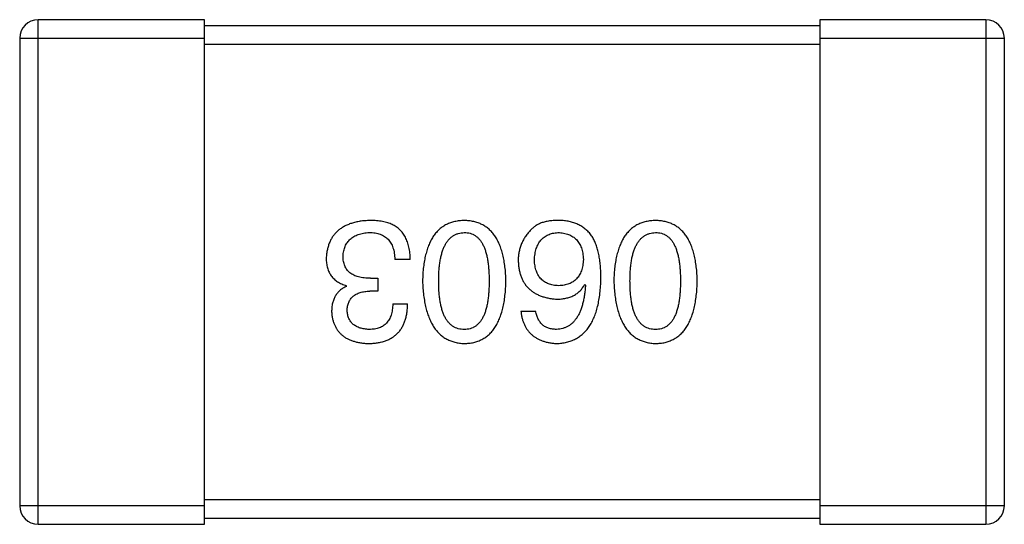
# Model space of a CAD drawing. Header units: millimetres. Extents: x 42 to 554, y 166 to 335.
# Tile 148 of 256: x 447.643 to 449.243, y 222.654 to 223.474. Entities that reach past the tile are written whole.
import ezdxf

# ---------------------------------------------------------------- set-up
doc = ezdxf.new("R2010")
doc.units = ezdxf.units.MM
doc.header["$LTSCALE"] = 30.734
doc.layers.get('0').update_dxf_attribs({"linetype": 'CONTINUOUS'})

msp = doc.modelspace()

# ---------------------------------------------------------------- linework, layer by layer
at = {"linetype": 'Continuous'}
for p, q in [((447.9428, 223.4739), (447.6728, 223.4739)), ((447.6728, 222.6539), (447.6728, 223.4739)), ((447.9428, 222.6539), (447.9428, 223.4739)), ((449.2128, 223.4739), (448.9428, 223.4739)), ((448.9428, 223.4739), (448.9428, 222.6539)), ((449.2128, 223.4739), (449.2128, 222.6539)), ((448.9428, 223.4639), (447.9428, 223.4639)), ((447.6428, 223.4439), (447.9428, 223.4439)), ((447.6428, 223.4439), (447.6428, 222.6839)), ((448.9428, 223.4439), (449.2428, 223.4439)), ((449.2428, 222.6839), (449.2428, 223.4439)), ((447.9428, 223.4339), (448.9428, 223.4339)), ((448.2775, 223.0843), (448.2523, 223.0843)), ((448.1737, 223.0406), (448.1737, 223.0416)), ((448.213, 223.0537), (448.225, 223.0537)), ((448.225, 223.0537), (448.225, 223.0329)), ((448.561, 223.0438), (448.5621, 223.0427)), ((448.225, 223.0329), (448.2119, 223.0329)), ((448.2491, 223.0121), (448.2731, 223.0121)), ((448.4572, 223.0001), (448.4812, 223.0001)), ((448.9428, 222.6939), (447.9428, 222.6939)), ((447.9428, 222.6839), (447.6428, 222.6839)), ((449.2428, 222.6839), (448.9428, 222.6839)), ((447.9428, 222.6639), (448.9428, 222.6639)), ((447.6728, 222.6539), (447.9428, 222.6539)), ((448.9428, 222.6539), (449.2128, 222.6539))]:
    msp.add_line(p, q, dxfattribs=at)
for centre, start, end in [((447.6728, 223.4439), 90, 180), ((449.2128, 223.4439), 0, 90), ((447.6728, 222.6839), 180, 270), ((449.2128, 222.6839), 270, 0)]:
    msp.add_arc(centre, 0.03, start, end, dxfattribs=at)
for points, knots in [([(448.2119, 223.1477), (448.2092, 223.1475), (448.2038, 223.1473), (448.1961, 223.1464), (448.1889, 223.1449), (448.1821, 223.1431), (448.1759, 223.1409), (448.1702, 223.1381), (448.1649, 223.135), (448.1602, 223.1314), (448.156, 223.1273), (448.1523, 223.1228), (448.1491, 223.1178), (448.1464, 223.1124), (448.1442, 223.1065), (448.1426, 223.1002), (448.1414, 223.0935), (448.141, 223.0888), (448.1409, 223.0865)], [0, 0, 0, 0, 0.078078, 0.151942, 0.221594, 0.28726, 0.350176, 0.409768, 0.467648, 0.523784, 0.578904, 0.634014, 0.689819, 0.746826, 0.805875, 0.867063, 0.931764, 1, 1, 1, 1]), ([(448.248, 223.1411), (448.2468, 223.1416), (448.2445, 223.1427), (448.2407, 223.144), (448.2367, 223.1452), (448.2323, 223.146), (448.2276, 223.1468), (448.2227, 223.1473), (448.2174, 223.1476), (448.2138, 223.1476), (448.2119, 223.1477)], [0, 0, 0, 0, 0.101955, 0.208983, 0.322698, 0.44339, 0.570851, 0.70629, 0.84885, 1, 1, 1, 1]), ([(448.2775, 223.0843), (448.2774, 223.0861), (448.2773, 223.0895), (448.2769, 223.0946), (448.2761, 223.0995), (448.2753, 223.1042), (448.2742, 223.1086), (448.2729, 223.1127), (448.2713, 223.1166), (448.2696, 223.1203), (448.2677, 223.1238), (448.2655, 223.127), (448.2631, 223.1299), (448.2605, 223.1327), (448.2577, 223.1352), (448.2547, 223.1374), (448.2514, 223.1394), (448.2491, 223.1405), (448.248, 223.1411)], [0, 0, 0, 0, 0.078937, 0.154495, 0.226898, 0.296844, 0.363348, 0.427781, 0.48946, 0.549586, 0.607902, 0.664733, 0.720805, 0.776157, 0.831175, 0.886736, 0.943094, 1, 1, 1, 1]), ([(448.3652, 223.1477), (448.3625, 223.1475), (448.3573, 223.1473), (448.3498, 223.146), (448.3428, 223.144), (448.3363, 223.1413), (448.3303, 223.1377), (448.3247, 223.1334), (448.3197, 223.1283), (448.3152, 223.1225), (448.3113, 223.1159), (448.3078, 223.1086), (448.3048, 223.1006), (448.3023, 223.0918), (448.3003, 223.0822), (448.2988, 223.0719), (448.2978, 223.0609), (448.2975, 223.0532), (448.2974, 223.0493)], [0, 0, 0, 0, 0.059134, 0.115603, 0.169236, 0.221572, 0.273254, 0.32474, 0.377319, 0.431815, 0.488555, 0.548609, 0.612242, 0.680182, 0.75251, 0.829782, 0.91231, 1, 1, 1, 1]), ([(448.4329, 223.0493), (448.4328, 223.0532), (448.4325, 223.0609), (448.4315, 223.0719), (448.43, 223.0822), (448.428, 223.0918), (448.4255, 223.1006), (448.4225, 223.1086), (448.4191, 223.116), (448.415, 223.1225), (448.4106, 223.1284), (448.4056, 223.1334), (448.4, 223.1377), (448.394, 223.1413), (448.3875, 223.144), (448.3805, 223.146), (448.373, 223.1473), (448.3678, 223.1475), (448.3652, 223.1477)], [0, 0, 0, 0, 0.087693, 0.170223, 0.247496, 0.319826, 0.387768, 0.451403, 0.511459, 0.568358, 0.622671, 0.675251, 0.726739, 0.778422, 0.830759, 0.884394, 0.940865, 1, 1, 1, 1]), ([(448.5217, 223.1477), (448.5189, 223.1477), (448.5135, 223.1478), (448.5057, 223.1472), (448.4985, 223.146), (448.492, 223.1443), (448.4861, 223.1419), (448.4809, 223.139), (448.4763, 223.1355), (448.4738, 223.1327), (448.4725, 223.1313)], [0, 0, 0, 0, 0.156782, 0.301945, 0.436395, 0.561474, 0.678489, 0.78853, 0.894967, 1, 1, 1, 1]), ([(448.5731, 223.1214), (448.5716, 223.1234), (448.5686, 223.1274), (448.5634, 223.1326), (448.5577, 223.137), (448.5515, 223.1407), (448.5448, 223.1436), (448.5375, 223.1457), (448.5298, 223.1472), (448.5244, 223.1475), (448.5217, 223.1477)], [0, 0, 0, 0, 0.125033, 0.246266, 0.36603, 0.485265, 0.606781, 0.732144, 0.862551, 1, 1, 1, 1]), ([(448.676, 223.1477), (448.6734, 223.1475), (448.6682, 223.1473), (448.6607, 223.146), (448.6537, 223.144), (448.6472, 223.1413), (448.6411, 223.1377), (448.6356, 223.1334), (448.6306, 223.1283), (448.6261, 223.1225), (448.6221, 223.1159), (448.6187, 223.1086), (448.6157, 223.1006), (448.6132, 223.0918), (448.6111, 223.0822), (448.6097, 223.0719), (448.6087, 223.0609), (448.6084, 223.0532), (448.6083, 223.0493)], [0, 0, 0, 0, 0.059134, 0.115603, 0.169236, 0.221572, 0.273254, 0.32474, 0.377319, 0.431815, 0.488555, 0.548609, 0.612242, 0.680182, 0.75251, 0.829782, 0.91231, 1, 1, 1, 1]), ([(448.7438, 223.0493), (448.7436, 223.0532), (448.7434, 223.0609), (448.7424, 223.0719), (448.7409, 223.0822), (448.7389, 223.0918), (448.7364, 223.1006), (448.7334, 223.1086), (448.7299, 223.116), (448.7259, 223.1225), (448.7215, 223.1284), (448.7164, 223.1334), (448.7109, 223.1377), (448.7049, 223.1413), (448.6984, 223.144), (448.6914, 223.146), (448.6839, 223.1473), (448.6787, 223.1475), (448.676, 223.1477)], [0, 0, 0, 0, 0.087693, 0.170223, 0.247496, 0.319826, 0.387768, 0.451403, 0.511459, 0.568358, 0.622671, 0.675251, 0.726739, 0.778422, 0.830759, 0.884394, 0.940865, 1, 1, 1, 1]), ([(448.1682, 223.0897), (448.1683, 223.0912), (448.1685, 223.094), (448.1693, 223.0982), (448.1703, 223.102), (448.1716, 223.1056), (448.1732, 223.109), (448.1751, 223.1121), (448.1774, 223.1148), (448.1799, 223.1174), (448.1827, 223.1197), (448.1859, 223.1217), (448.1893, 223.1234), (448.193, 223.1249), (448.1971, 223.126), (448.2014, 223.127), (448.206, 223.1277), (448.2092, 223.1279), (448.2108, 223.128)], [0, 0, 0, 0, 0.068514, 0.133941, 0.195994, 0.255362, 0.312994, 0.369441, 0.424687, 0.480522, 0.537148, 0.594801, 0.654411, 0.716817, 0.781981, 0.850498, 0.923306, 1, 1, 1, 1]), ([(448.2108, 223.128), (448.2125, 223.128), (448.2156, 223.1279), (448.2202, 223.1274), (448.2245, 223.1265), (448.2285, 223.1253), (448.2323, 223.1238), (448.2356, 223.1219), (448.2387, 223.1197), (448.2415, 223.1171), (448.2439, 223.1142), (448.2461, 223.1109), (448.2479, 223.1073), (448.2494, 223.1033), (448.2507, 223.0991), (448.2515, 223.0944), (448.2521, 223.0895), (448.2523, 223.086), (448.2523, 223.0843)], [0, 0, 0, 0, 0.071272, 0.13882, 0.201858, 0.262757, 0.320043, 0.376709, 0.431462, 0.486034, 0.541209, 0.597703, 0.65589, 0.717768, 0.782056, 0.850407, 0.92277, 1, 1, 1, 1]), ([(448.3236, 223.0493), (448.3237, 223.0524), (448.3237, 223.0585), (448.3242, 223.0673), (448.325, 223.0755), (448.3261, 223.0831), (448.3276, 223.0902), (448.3293, 223.0966), (448.3314, 223.1025), (448.3339, 223.1077), (448.3366, 223.1124), (448.3397, 223.1164), (448.3431, 223.1199), (448.3469, 223.1227), (448.351, 223.125), (448.3554, 223.1266), (448.3602, 223.1277), (448.3635, 223.1279), (448.3652, 223.128)], [0, 0, 0, 0, 0.094834, 0.184067, 0.267029, 0.344713, 0.417334, 0.484367, 0.546941, 0.604717, 0.65953, 0.710539, 0.759381, 0.806382, 0.853027, 0.900623, 0.949121, 1, 1, 1, 1]), ([(448.3652, 223.128), (448.3668, 223.1279), (448.37, 223.1278), (448.3746, 223.1269), (448.379, 223.1254), (448.3829, 223.1231), (448.3866, 223.1203), (448.39, 223.1169), (448.3929, 223.1129), (448.3956, 223.1082), (448.398, 223.103), (448.4001, 223.0971), (448.4017, 223.0906), (448.4032, 223.0836), (448.4043, 223.0759), (448.405, 223.0676), (448.4055, 223.0586), (448.4056, 223.0525), (448.4056, 223.0493)], [0, 0, 0, 0, 0.049766, 0.097012, 0.143225, 0.188786, 0.235079, 0.282962, 0.333687, 0.387747, 0.445963, 0.508657, 0.576545, 0.649868, 0.72822, 0.812712, 0.903543, 1, 1, 1, 1]), ([(448.4725, 223.1313), (448.4709, 223.1295), (448.4678, 223.1261), (448.4638, 223.1205), (448.4604, 223.1147), (448.4576, 223.1086), (448.4555, 223.1023), (448.4539, 223.0958), (448.453, 223.089), (448.4529, 223.0844), (448.4528, 223.0821)], [0, 0, 0, 0, 0.129393, 0.255335, 0.378531, 0.500878, 0.622934, 0.746191, 0.87096, 1, 1, 1, 1]), ([(448.4791, 223.0832), (448.4792, 223.0849), (448.4794, 223.0883), (448.4801, 223.0931), (448.481, 223.0977), (448.4822, 223.1019), (448.4836, 223.1058), (448.4854, 223.1094), (448.4874, 223.1127), (448.4897, 223.1157), (448.4922, 223.1184), (448.495, 223.1207), (448.4981, 223.1227), (448.5014, 223.1245), (448.505, 223.1258), (448.5089, 223.1269), (448.513, 223.1276), (448.5159, 223.1279), (448.5173, 223.128)], [0, 0, 0, 0, 0.078863, 0.153308, 0.223539, 0.289857, 0.35341, 0.413572, 0.471721, 0.528235, 0.584279, 0.638781, 0.69466, 0.751251, 0.809198, 0.869697, 0.933318, 1, 1, 1, 1]), ([(448.5173, 223.128), (448.5189, 223.1279), (448.522, 223.1278), (448.5265, 223.1271), (448.5307, 223.1262), (448.5346, 223.1249), (448.5383, 223.1233), (448.5416, 223.1214), (448.5447, 223.1192), (448.5474, 223.1165), (448.5499, 223.1136), (448.552, 223.1104), (448.554, 223.1068), (448.5555, 223.1029), (448.5568, 223.0987), (448.5578, 223.0942), (448.5585, 223.0894), (448.5587, 223.086), (448.5588, 223.0843)], [0, 0, 0, 0, 0.070403, 0.137196, 0.200053, 0.260887, 0.31876, 0.37535, 0.430743, 0.485927, 0.541678, 0.598832, 0.657726, 0.719441, 0.783504, 0.851852, 0.923533, 1, 1, 1, 1]), ([(448.5873, 223.0537), (448.5872, 223.0572), (448.5872, 223.0641), (448.5864, 223.0741), (448.5854, 223.0835), (448.5838, 223.0923), (448.5819, 223.1005), (448.5794, 223.1081), (448.5765, 223.1151), (448.5742, 223.1193), (448.5731, 223.1214)], [0, 0, 0, 0, 0.151498, 0.29521, 0.430242, 0.557137, 0.677306, 0.790845, 0.898111, 1, 1, 1, 1]), ([(448.6345, 223.0493), (448.6345, 223.0524), (448.6346, 223.0585), (448.6351, 223.0673), (448.6359, 223.0755), (448.637, 223.0831), (448.6384, 223.0902), (448.6402, 223.0966), (448.6423, 223.1025), (448.6447, 223.1077), (448.6475, 223.1124), (448.6506, 223.1164), (448.654, 223.1199), (448.6578, 223.1227), (448.6619, 223.125), (448.6663, 223.1266), (448.6711, 223.1277), (448.6743, 223.1279), (448.676, 223.128)], [0, 0, 0, 0, 0.094834, 0.184067, 0.267029, 0.344713, 0.417334, 0.484367, 0.546941, 0.604717, 0.65953, 0.710539, 0.759381, 0.806382, 0.853027, 0.900623, 0.949121, 1, 1, 1, 1]), ([(448.676, 223.128), (448.6777, 223.1279), (448.6809, 223.1278), (448.6855, 223.1269), (448.6898, 223.1254), (448.6938, 223.1231), (448.6975, 223.1203), (448.7008, 223.1169), (448.7038, 223.1129), (448.7065, 223.1082), (448.7089, 223.103), (448.7109, 223.0971), (448.7126, 223.0906), (448.7141, 223.0836), (448.7151, 223.0759), (448.7159, 223.0676), (448.7164, 223.0586), (448.7164, 223.0525), (448.7165, 223.0493)], [0, 0, 0, 0, 0.049766, 0.097012, 0.143225, 0.188786, 0.235079, 0.282962, 0.333687, 0.387747, 0.445963, 0.508657, 0.576545, 0.649868, 0.72822, 0.812712, 0.903543, 1, 1, 1, 1]), ([(448.213, 223.0537), (448.2112, 223.0537), (448.2077, 223.0537), (448.2026, 223.0542), (448.1979, 223.0548), (448.1935, 223.0559), (448.1894, 223.0571), (448.1857, 223.0586), (448.1824, 223.0605), (448.1794, 223.0626), (448.1767, 223.065), (448.1744, 223.0677), (448.1725, 223.0707), (448.1709, 223.074), (448.1697, 223.0775), (448.1688, 223.0813), (448.1683, 223.0854), (448.1682, 223.0883), (448.1682, 223.0897)], [0, 0, 0, 0, 0.082495, 0.159728, 0.232496, 0.300725, 0.365163, 0.425859, 0.483728, 0.538892, 0.592921, 0.646195, 0.699968, 0.754746, 0.811387, 0.870806, 0.933482, 1, 1, 1, 1]), ([(448.1409, 223.0865), (448.1409, 223.085), (448.1409, 223.0822), (448.1414, 223.0782), (448.1419, 223.0743), (448.1429, 223.0706), (448.144, 223.0671), (448.1454, 223.0638), (448.1471, 223.0607), (448.149, 223.0577), (448.1512, 223.055), (448.1536, 223.0525), (448.1564, 223.0502), (448.1593, 223.0481), (448.1626, 223.0462), (448.166, 223.0444), (448.1697, 223.0429), (448.1723, 223.0421), (448.1737, 223.0416)], [0, 0, 0, 0, 0.071215, 0.138707, 0.20396, 0.266995, 0.327734, 0.387609, 0.445602, 0.503345, 0.561136, 0.618597, 0.677672, 0.738255, 0.799989, 0.863961, 0.930555, 1, 1, 1, 1]), ([(448.4528, 223.0821), (448.453, 223.0797), (448.4532, 223.0752), (448.4542, 223.0685), (448.4556, 223.0623), (448.4574, 223.0565), (448.4597, 223.0511), (448.4625, 223.0462), (448.4657, 223.0416), (448.4694, 223.0375), (448.4736, 223.0338), (448.4782, 223.0305), (448.4832, 223.0277), (448.4887, 223.0252), (448.4947, 223.0232), (448.5011, 223.0216), (448.508, 223.0204), (448.5127, 223.02), (448.5151, 223.0198)], [0, 0, 0, 0, 0.071527, 0.139094, 0.20346, 0.264939, 0.323904, 0.381383, 0.437591, 0.493343, 0.549401, 0.606085, 0.664838, 0.725424, 0.788712, 0.855452, 0.925772, 1, 1, 1, 1]), ([(448.5184, 223.0416), (448.5169, 223.0417), (448.514, 223.0418), (448.5097, 223.0425), (448.5057, 223.0433), (448.502, 223.0446), (448.4986, 223.0461), (448.4954, 223.0479), (448.4926, 223.0501), (448.4899, 223.0525), (448.4876, 223.0553), (448.4855, 223.0584), (448.4838, 223.0618), (448.4822, 223.0655), (448.4811, 223.0695), (448.4801, 223.0738), (448.4794, 223.0784), (448.4792, 223.0815), (448.4791, 223.0832)], [0, 0, 0, 0, 0.069884, 0.136529, 0.199638, 0.259844, 0.317774, 0.374356, 0.430026, 0.485148, 0.5409, 0.597889, 0.657472, 0.718614, 0.783613, 0.85129, 0.923712, 1, 1, 1, 1]), ([(448.5588, 223.0843), (448.5587, 223.0826), (448.5585, 223.0793), (448.5578, 223.0746), (448.5568, 223.0702), (448.5556, 223.0661), (448.554, 223.0623), (448.5522, 223.0588), (448.5501, 223.0556), (448.5477, 223.0528), (448.545, 223.0503), (448.542, 223.0481), (448.5388, 223.0462), (448.5353, 223.0447), (448.5314, 223.0434), (448.5273, 223.0425), (448.523, 223.0418), (448.52, 223.0417), (448.5184, 223.0416)], [0, 0, 0, 0, 0.076072, 0.148369, 0.216753, 0.281358, 0.342792, 0.401604, 0.458929, 0.514444, 0.569818, 0.625343, 0.681554, 0.739608, 0.800134, 0.863477, 0.929547, 1, 1, 1, 1]), ([(448.1737, 223.0406), (448.1718, 223.0396), (448.168, 223.0377), (448.1631, 223.034), (448.1589, 223.0297), (448.1554, 223.0247), (448.1528, 223.0192), (448.1509, 223.013), (448.1498, 223.0062), (448.1497, 223.0015), (448.1496, 222.999)], [0, 0, 0, 0, 0.125227, 0.244792, 0.361427, 0.478215, 0.59667, 0.722058, 0.856314, 1, 1, 1, 1]), ([(448.2974, 223.0493), (448.2976, 223.0453), (448.2979, 223.0375), (448.2991, 223.0262), (448.3007, 223.0156), (448.3027, 223.0058), (448.3052, 222.9968), (448.3083, 222.9885), (448.3118, 222.981), (448.3158, 222.9742), (448.3203, 222.9682), (448.3253, 222.9629), (448.3307, 222.9584), (448.3367, 222.9547), (448.3431, 222.9518), (448.35, 222.9496), (448.3574, 222.9481), (448.3625, 222.9478), (448.3652, 222.9477)], [0, 0, 0, 0, 0.088475, 0.171606, 0.249595, 0.322626, 0.391327, 0.455765, 0.516374, 0.573675, 0.628522, 0.681161, 0.732559, 0.783563, 0.83504, 0.887639, 0.942585, 1, 1, 1, 1]), ([(448.3652, 222.9706), (448.3635, 222.9707), (448.3602, 222.9708), (448.3554, 222.9717), (448.351, 222.9732), (448.3469, 222.9754), (448.3432, 222.9783), (448.3397, 222.9816), (448.3366, 222.9857), (448.3338, 222.9903), (448.3314, 222.9956), (448.3293, 223.0015), (448.3276, 223.0079), (448.3261, 223.015), (448.325, 223.0227), (448.3242, 223.031), (448.3237, 223.04), (448.3237, 223.0461), (448.3236, 223.0493)], [0, 0, 0, 0, 0.050604, 0.098688, 0.145699, 0.191791, 0.238625, 0.286717, 0.337546, 0.391814, 0.449755, 0.512106, 0.579685, 0.652048, 0.730262, 0.814146, 0.904281, 1, 1, 1, 1]), ([(448.3652, 222.9477), (448.3678, 222.9478), (448.373, 222.948), (448.3805, 222.9493), (448.3875, 222.9514), (448.394, 222.9543), (448.4001, 222.9579), (448.4056, 222.9624), (448.4106, 222.9676), (448.4151, 222.9737), (448.4191, 222.9804), (448.4225, 222.988), (448.4255, 222.9963), (448.428, 223.0054), (448.43, 223.0153), (448.4315, 223.0259), (448.4325, 223.0374), (448.4328, 223.0452), (448.4329, 223.0493)], [0, 0, 0, 0, 0.057911, 0.113262, 0.165956, 0.217443, 0.268511, 0.319665, 0.372, 0.426129, 0.483365, 0.543779, 0.607756, 0.676562, 0.749704, 0.827713, 0.911177, 1, 1, 1, 1]), ([(448.4056, 223.0493), (448.4056, 223.0461), (448.4055, 223.04), (448.405, 223.031), (448.4043, 223.0227), (448.4032, 223.015), (448.4017, 223.008), (448.4001, 223.0015), (448.398, 222.9956), (448.3956, 222.9904), (448.3929, 222.9857), (448.39, 222.9817), (448.3866, 222.9783), (448.3829, 222.9754), (448.3789, 222.9732), (448.3746, 222.9717), (448.37, 222.9708), (448.3668, 222.9707), (448.3652, 222.9706)], [0, 0, 0, 0, 0.096452, 0.187278, 0.271765, 0.350519, 0.423437, 0.491321, 0.554011, 0.612224, 0.666281, 0.717003, 0.764884, 0.811423, 0.856783, 0.902993, 0.950236, 1, 1, 1, 1]), ([(448.5151, 222.9477), (448.518, 222.9478), (448.5235, 222.9482), (448.5315, 222.9496), (448.539, 222.9519), (448.5459, 222.955), (448.5523, 222.9588), (448.5582, 222.9635), (448.5636, 222.969), (448.5683, 222.9753), (448.5726, 222.9823), (448.5763, 222.9902), (448.5795, 222.9988), (448.5821, 223.0083), (448.5842, 223.0185), (448.5857, 223.0295), (448.5869, 223.0413), (448.5871, 223.0495), (448.5873, 223.0537)], [0, 0, 0, 0, 0.058957, 0.115262, 0.16907, 0.221312, 0.273147, 0.324961, 0.377649, 0.432026, 0.488925, 0.549039, 0.612912, 0.680653, 0.753056, 0.830314, 0.912483, 1, 1, 1, 1]), ([(448.5151, 223.0198), (448.5178, 223.0199), (448.5229, 223.02), (448.5302, 223.0211), (448.5369, 223.023), (448.543, 223.0256), (448.5485, 223.029), (448.5534, 223.0332), (448.5576, 223.0382), (448.5599, 223.0419), (448.561, 223.0438)], [0, 0, 0, 0, 0.144617, 0.279572, 0.40596, 0.526097, 0.64389, 0.760003, 0.877724, 1, 1, 1, 1]), ([(448.5621, 223.0427), (448.5619, 223.0399), (448.5615, 223.0344), (448.5605, 223.0265), (448.5592, 223.019), (448.5577, 223.0121), (448.5558, 223.0057), (448.5536, 222.9999), (448.5511, 222.9945), (448.5483, 222.9897), (448.5452, 222.9855), (448.5418, 222.9817), (448.5381, 222.9785), (448.5341, 222.9759), (448.5298, 222.9737), (448.5252, 222.9722), (448.5203, 222.971), (448.5169, 222.9707), (448.5151, 222.9706)], [0, 0, 0, 0, 0.089218, 0.173709, 0.252753, 0.326963, 0.397099, 0.462534, 0.524018, 0.582178, 0.637235, 0.689955, 0.741228, 0.791618, 0.841661, 0.892925, 0.945259, 1, 1, 1, 1]), ([(448.6083, 223.0493), (448.6084, 223.0453), (448.6088, 223.0375), (448.6099, 223.0262), (448.6115, 223.0156), (448.6136, 223.0058), (448.6161, 222.9968), (448.6191, 222.9885), (448.6227, 222.981), (448.6267, 222.9742), (448.6312, 222.9682), (448.6361, 222.9629), (448.6416, 222.9584), (448.6476, 222.9547), (448.654, 222.9518), (448.6609, 222.9496), (448.6683, 222.9481), (448.6734, 222.9478), (448.676, 222.9477)], [0, 0, 0, 0, 0.088475, 0.171606, 0.249595, 0.322626, 0.391327, 0.455765, 0.516374, 0.573675, 0.628522, 0.681161, 0.732559, 0.783563, 0.83504, 0.887639, 0.942585, 1, 1, 1, 1]), ([(448.676, 222.9706), (448.6743, 222.9707), (448.6711, 222.9708), (448.6663, 222.9717), (448.6619, 222.9732), (448.6578, 222.9754), (448.654, 222.9783), (448.6506, 222.9816), (448.6475, 222.9857), (448.6447, 222.9903), (448.6423, 222.9956), (448.6402, 223.0015), (448.6384, 223.0079), (448.637, 223.015), (448.6359, 223.0227), (448.6351, 223.031), (448.6346, 223.04), (448.6345, 223.0461), (448.6345, 223.0493)], [0, 0, 0, 0, 0.050604, 0.098688, 0.145699, 0.191791, 0.238625, 0.286717, 0.337546, 0.391814, 0.449755, 0.512106, 0.579685, 0.652048, 0.730262, 0.814146, 0.904281, 1, 1, 1, 1]), ([(448.676, 222.9477), (448.6787, 222.9478), (448.6839, 222.948), (448.6914, 222.9493), (448.6984, 222.9514), (448.7049, 222.9543), (448.7109, 222.9579), (448.7164, 222.9624), (448.7215, 222.9676), (448.7259, 222.9737), (448.7299, 222.9804), (448.7334, 222.988), (448.7364, 222.9963), (448.7389, 223.0054), (448.7409, 223.0153), (448.7424, 223.0259), (448.7434, 223.0374), (448.7436, 223.0452), (448.7438, 223.0493)], [0, 0, 0, 0, 0.057911, 0.113262, 0.165956, 0.217443, 0.268511, 0.319665, 0.372, 0.426129, 0.483365, 0.543779, 0.607756, 0.676562, 0.749704, 0.827713, 0.911177, 1, 1, 1, 1]), ([(448.7165, 223.0493), (448.7164, 223.0461), (448.7164, 223.04), (448.7159, 223.031), (448.7151, 223.0227), (448.7141, 223.015), (448.7126, 223.008), (448.7109, 223.0015), (448.7089, 222.9956), (448.7065, 222.9904), (448.7038, 222.9857), (448.7008, 222.9817), (448.6975, 222.9783), (448.6938, 222.9754), (448.6898, 222.9732), (448.6855, 222.9717), (448.6809, 222.9708), (448.6777, 222.9707), (448.676, 222.9706)], [0, 0, 0, 0, 0.096452, 0.187278, 0.271765, 0.350519, 0.423437, 0.491321, 0.554011, 0.612224, 0.666281, 0.717003, 0.764884, 0.811423, 0.856783, 0.902993, 0.950236, 1, 1, 1, 1]), ([(448.1748, 223.0012), (448.1748, 223.0025), (448.175, 223.0049), (448.1755, 223.0084), (448.1763, 223.0116), (448.1774, 223.0146), (448.1788, 223.0175), (448.1805, 223.02), (448.1824, 223.0224), (448.1846, 223.0245), (448.187, 223.0264), (448.1898, 223.028), (448.1928, 223.0294), (448.1961, 223.0306), (448.1997, 223.0315), (448.2035, 223.0322), (448.2076, 223.0327), (448.2105, 223.0328), (448.2119, 223.0329)], [0, 0, 0, 0, 0.067741, 0.131599, 0.192143, 0.249977, 0.306453, 0.361639, 0.416449, 0.471489, 0.527582, 0.584873, 0.644974, 0.70814, 0.77492, 0.845909, 0.920585, 1, 1, 1, 1]), ([(448.2097, 222.9477), (448.2122, 222.9477), (448.2171, 222.9479), (448.2242, 222.9488), (448.2309, 222.9501), (448.237, 222.952), (448.2427, 222.9543), (448.2478, 222.9571), (448.2526, 222.9604), (448.2568, 222.9643), (448.2606, 222.9685), (448.2638, 222.9734), (448.2665, 222.9786), (448.2689, 222.9844), (448.2707, 222.9907), (448.272, 222.9974), (448.2729, 223.0046), (448.273, 223.0096), (448.2731, 223.0121)], [0, 0, 0, 0, 0.073232, 0.142595, 0.207997, 0.270074, 0.329156, 0.386529, 0.441846, 0.496976, 0.551877, 0.607941, 0.665637, 0.725446, 0.788542, 0.855101, 0.925196, 1, 1, 1, 1]), ([(448.2491, 223.0121), (448.249, 223.0105), (448.2489, 223.0072), (448.2483, 223.0025), (448.2475, 222.9981), (448.2464, 222.994), (448.2449, 222.9903), (448.2432, 222.9869), (448.2413, 222.9837), (448.239, 222.981), (448.2365, 222.9785), (448.2336, 222.9764), (448.2305, 222.9746), (448.2271, 222.9731), (448.2234, 222.972), (448.2195, 222.9712), (448.2152, 222.9707), (448.2123, 222.9706), (448.2108, 222.9706)], [0, 0, 0, 0, 0.078134, 0.15164, 0.221358, 0.286689, 0.348614, 0.407697, 0.464247, 0.520153, 0.574432, 0.629291, 0.684538, 0.742032, 0.801329, 0.863637, 0.930123, 1, 1, 1, 1]), ([(448.1496, 222.999), (448.1498, 222.997), (448.1501, 222.9931), (448.1512, 222.9875), (448.1526, 222.9823), (448.1545, 222.9774), (448.1568, 222.9729), (448.1595, 222.9687), (448.1627, 222.9649), (448.1663, 222.9615), (448.1702, 222.9584), (448.1747, 222.9558), (448.1795, 222.9535), (448.1847, 222.9516), (448.1904, 222.95), (448.1965, 222.9489), (448.203, 222.948), (448.2074, 222.9478), (448.2097, 222.9477)], [0, 0, 0, 0, 0.067521, 0.132139, 0.193339, 0.252064, 0.309083, 0.364848, 0.420021, 0.475612, 0.532002, 0.589602, 0.649896, 0.712634, 0.778603, 0.848416, 0.922155, 1, 1, 1, 1]), ([(448.2108, 222.9706), (448.2094, 222.9707), (448.2068, 222.9708), (448.2029, 222.9713), (448.1993, 222.972), (448.1959, 222.9728), (448.1927, 222.974), (448.1899, 222.9754), (448.1872, 222.9769), (448.1848, 222.9787), (448.1827, 222.9808), (448.1808, 222.9831), (448.1791, 222.9855), (448.1778, 222.9882), (448.1766, 222.9912), (448.1758, 222.9943), (448.1751, 222.9977), (448.1749, 223), (448.1748, 223.0012)], [0, 0, 0, 0, 0.078051, 0.151197, 0.220412, 0.286742, 0.34933, 0.409464, 0.467368, 0.52298, 0.578639, 0.633998, 0.690142, 0.746855, 0.805868, 0.867776, 0.932345, 1, 1, 1, 1]), ([(448.4572, 223.0001), (448.4575, 222.9981), (448.4579, 222.9942), (448.4592, 222.9886), (448.4608, 222.9833), (448.4628, 222.9784), (448.4651, 222.9738), (448.4678, 222.9697), (448.4709, 222.9658), (448.4743, 222.9623), (448.4782, 222.9592), (448.4824, 222.9565), (448.4869, 222.9541), (448.4919, 222.9521), (448.4972, 222.9504), (448.5028, 222.9491), (448.5089, 222.9482), (448.513, 222.9478), (448.5151, 222.9477)], [0, 0, 0, 0, 0.06947, 0.136096, 0.199592, 0.260665, 0.319672, 0.377156, 0.433415, 0.489984, 0.546535, 0.604276, 0.663499, 0.725182, 0.788953, 0.855683, 0.926216, 1, 1, 1, 1]), ([(448.5151, 222.9706), (448.5129, 222.9707), (448.5085, 222.9708), (448.5024, 222.9723), (448.497, 222.9746), (448.4923, 222.9778), (448.4884, 222.9821), (448.4852, 222.9873), (448.4827, 222.9934), (448.4818, 222.9978), (448.4812, 223.0001)], [0, 0, 0, 0, 0.136586, 0.261496, 0.378089, 0.490612, 0.605522, 0.725767, 0.8561, 1, 1, 1, 1])]:
    msp.add_open_spline(points, degree=3, knots=knots, dxfattribs=at)

doc.saveas('drawing.dxf')
